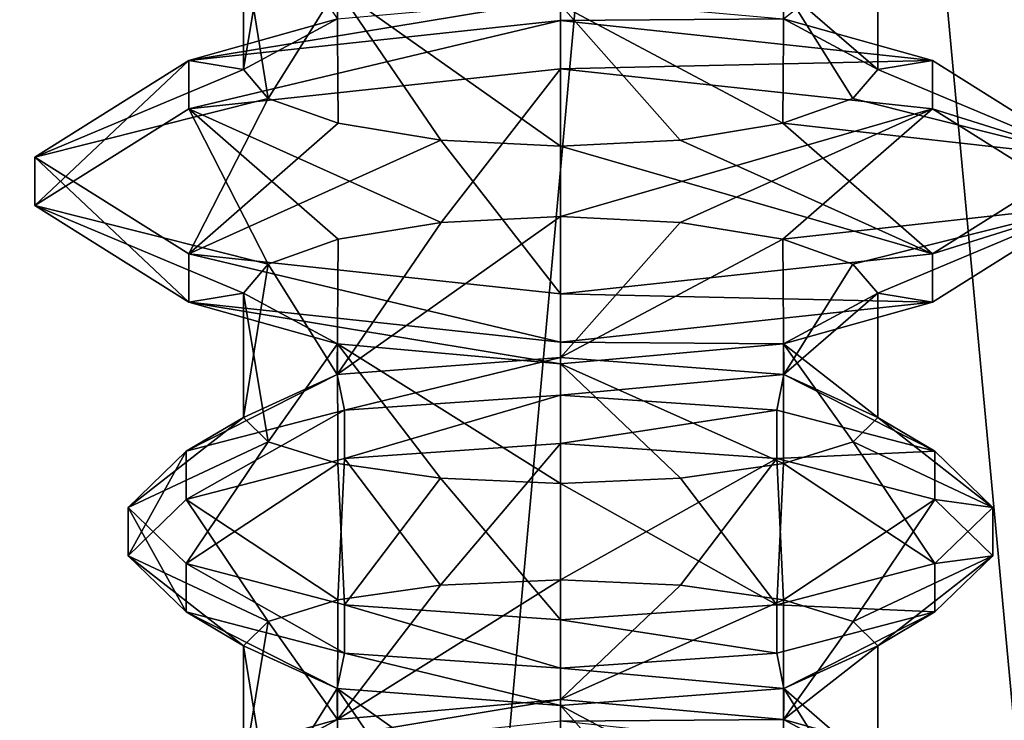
# Model space of a CAD drawing. Header units: millimetres. Extents: x -18.9 to 18.9, y -8.8 to 39.
# Tile 13 of 256: x -9 to -6, y 6.9 to 9. Entities that reach past the tile are written whole.
import ezdxf

# ---------------------------------------------------------------- set-up
doc = ezdxf.new("R2010")
doc.units = ezdxf.units.MM
doc.header["$LTSCALE"] = 41.718519
for name, color, linetype in [('15', 7, 'CONTINUOUS'), ('1755', 7, 'CONTINUOUS'), ('1756', 7, 'CONTINUOUS'), ('1793', 7, 'CONTINUOUS'), ('1794', 7, 'CONTINUOUS'), ('1795', 7, 'CONTINUOUS'), ('1796', 7, 'CONTINUOUS'), ('1797', 7, 'CONTINUOUS'), ('1798', 7, 'CONTINUOUS'), ('1799', 7, 'CONTINUOUS'), ('1800', 7, 'CONTINUOUS'), ('1801', 7, 'CONTINUOUS'), ('1802', 7, 'CONTINUOUS'), ('1803', 7, 'CONTINUOUS'), ('1804', 7, 'CONTINUOUS'), ('1815', 7, 'CONTINUOUS'), ('1816', 7, 'CONTINUOUS')]:
    doc.layers.add(name, color=color, linetype=linetype)

msp = doc.modelspace()

# ---------------------------------------------------------------- linework, layer by layer
at = {"layer": '15', "color": 7, "linetype": 'Continuous'}
for points in [[(-11.1841, -6.3, -13.3292), (-9.8717, 26.4, -14.3286), (-8.6992, -6.3, -15.0691), (-11.1841, -6.3, -13.3292)], [(-10.0017, -3.5, 14.2382), (-7.8011, 26.4, 15.553), (-10.2971, 26.4, 14.0258), (-10.0017, -3.5, 14.2382)], [(-10.0017, -3.5, 14.2382), (-5.0238, -3.5, 16.659), (-7.8011, 26.4, 15.553), (-10.0017, -3.5, 14.2382)], [(-9.8717, 26.4, -14.3286), (-5.7352, 26.4, -16.4277), (-8.6992, -6.3, -15.0691), (-9.8717, 26.4, -14.3286)], [(-8.6992, -6.3, -15.0691), (-5.7352, 26.4, -16.4277), (-5.9501, -6.3, -16.3509), (-8.6992, -6.3, -15.0691)], [(-5.0238, -3.5, 16.659), (-5.0843, 26.4, 16.6404), (-7.8011, 26.4, 15.553), (-5.0238, -3.5, 16.659)]]:
    msp.add_3dface(points, dxfattribs=at)
at = {"layer": '1755', "color": 7, "linetype": 'Continuous'}
for points in [[(-8.0178, 9.037, 11.5325), (-8.3, 8.8849, 12.2082), (-8.2261, 9.331, 11.8408), (-8.0178, 9.037, 11.5325)], [(-8.3, 8.8849, 12.2082), (-8.3, 9.2576, 12.2082), (-8.2261, 9.331, 11.8408), (-8.3, 8.8849, 12.2082)], [(-6.4, 8.8849, 12.2082), (-6.6822, 9.037, 11.5325), (-6.4, 9.2576, 12.2082), (-6.4, 8.8849, 12.2082)], [(-7.35, 8.0215, 11.2582), (-8.019, 7.9707, 11.5337), (-7.35, 8.4443, 11.2582), (-7.35, 8.0215, 11.2582)], [(-7.35, 8.4443, 11.2582), (-8.019, 7.9707, 11.5337), (-7.7082, 8.4265, 11.3283), (-7.35, 8.4443, 11.2582)], [(-7.35, 8.0215, 11.2582), (-7.35, 8.4443, 11.2582), (-6.9917, 8.4265, 11.3283), (-7.35, 8.0215, 11.2582)], [(-8.019, 7.9707, 11.5337), (-8.0161, 8.3761, 11.5308), (-7.7082, 8.4265, 11.3283), (-8.019, 7.9707, 11.5337)], [(-7.35, 8.0215, 11.2582), (-6.9917, 8.4265, 11.3283), (-6.6839, 8.3761, 11.5308), (-7.35, 8.0215, 11.2582)], [(-8.019, 7.9707, 11.5337), (-8.2255, 8.3014, 11.8395), (-8.0161, 8.3761, 11.5308), (-8.019, 7.9707, 11.5337)], [(-6.681, 7.9707, 11.5337), (-7.35, 8.0215, 11.2582), (-6.6839, 8.3761, 11.5308), (-6.681, 7.9707, 11.5337)], [(-6.681, 7.9707, 11.5337), (-6.6839, 8.3761, 11.5308), (-6.4744, 8.3014, 11.8395), (-6.681, 7.9707, 11.5337)], [(-8.019, 7.9707, 11.5337), (-8.3, 7.8424, 12.2082), (-8.2255, 8.3014, 11.8395), (-8.019, 7.9707, 11.5337)], [(-8.3, 7.8424, 12.2082), (-8.3, 8.2151, 12.2082), (-8.2255, 8.3014, 11.8395), (-8.3, 7.8424, 12.2082)], [(-6.681, 7.9707, 11.5337), (-6.4744, 8.3014, 11.8395), (-6.4, 8.2151, 12.2082), (-6.681, 7.9707, 11.5337)], [(-6.4, 7.8424, 12.2082), (-6.681, 7.9707, 11.5337), (-6.4, 8.2151, 12.2082), (-6.4, 7.8424, 12.2082)], [(-7.7093, 7.3397, 11.3288), (-7.35, 7.3556, 11.2582), (-8.0178, 6.937, 11.5325), (-7.7093, 7.3397, 11.3288)], [(-7.35, 7.3556, 11.2582), (-7.35, 6.997, 11.2582), (-8.0178, 6.937, 11.5325), (-7.35, 7.3556, 11.2582)], [(-7.35, 7.3556, 11.2582), (-6.9906, 7.3397, 11.3288), (-7.35, 6.997, 11.2582), (-7.35, 7.3556, 11.2582)], [(-8.0174, 7.2954, 11.5321), (-7.7093, 7.3397, 11.3288), (-8.0178, 6.937, 11.5325), (-8.0174, 7.2954, 11.5321)], [(-6.9906, 7.3397, 11.3288), (-6.6826, 7.2954, 11.5321), (-7.35, 6.997, 11.2582), (-6.9906, 7.3397, 11.3288)], [(-8.2261, 7.231, 11.8408), (-8.0174, 7.2954, 11.5321), (-8.0178, 6.937, 11.5325), (-8.2261, 7.231, 11.8408)], [(-7.35, 6.997, 11.2582), (-6.6826, 7.2954, 11.5321), (-6.6822, 6.937, 11.5325), (-7.35, 6.997, 11.2582)], [(-6.6826, 7.2954, 11.5321), (-6.4739, 7.231, 11.8408), (-6.6822, 6.937, 11.5325), (-6.6826, 7.2954, 11.5321)], [(-8.3, 7.1576, 12.2082), (-8.2261, 7.231, 11.8408), (-8.3, 6.7849, 12.2082), (-8.3, 7.1576, 12.2082)], [(-8.2261, 7.231, 11.8408), (-8.0178, 6.937, 11.5325), (-8.3, 6.7849, 12.2082), (-8.2261, 7.231, 11.8408)], [(-6.4739, 7.231, 11.8408), (-6.4, 7.1576, 12.2082), (-6.6822, 6.937, 11.5325), (-6.4739, 7.231, 11.8408)], [(-6.4, 7.1576, 12.2082), (-6.4, 6.7849, 12.2082), (-6.6822, 6.937, 11.5325), (-6.4, 7.1576, 12.2082)]]:
    msp.add_3dface(points, dxfattribs=at)
at = {"layer": '1756', "color": 7, "linetype": 'Continuous'}
for points in [[(-8.3, 8.8849, 12.2082), (-8.2256, 8.7986, 12.5768), (-8.3, 9.2576, 12.2082), (-8.3, 8.8849, 12.2082)], [(-8.2256, 8.7986, 12.5768), (-8.0188, 9.1293, 12.8828), (-8.3, 9.2576, 12.2082), (-8.2256, 8.7986, 12.5768)], [(-6.4, 8.8849, 12.2082), (-6.4, 9.2576, 12.2082), (-6.6812, 9.1293, 12.8828), (-6.4, 8.8849, 12.2082)], [(-8.2256, 8.7986, 12.5768), (-8.0161, 8.7239, 12.8856), (-8.0188, 9.1293, 12.8828), (-8.2256, 8.7986, 12.5768)], [(-7.7083, 8.6735, 13.0881), (-7.35, 8.6557, 13.1582), (-8.0188, 9.1293, 12.8828), (-7.7083, 8.6735, 13.0881)], [(-7.35, 8.6557, 13.1582), (-7.35, 9.0785, 13.1582), (-8.0188, 9.1293, 12.8828), (-7.35, 8.6557, 13.1582)], [(-8.0161, 8.7239, 12.8856), (-7.7083, 8.6735, 13.0881), (-8.0188, 9.1293, 12.8828), (-8.0161, 8.7239, 12.8856)], [(-7.35, 9.0785, 13.1582), (-6.6839, 8.7239, 12.8856), (-6.6812, 9.1293, 12.8828), (-7.35, 9.0785, 13.1582)], [(-6.6839, 8.7239, 12.8856), (-6.4745, 8.7986, 12.5769), (-6.6812, 9.1293, 12.8828), (-6.6839, 8.7239, 12.8856)], [(-6.4745, 8.7986, 12.5769), (-6.4, 8.8849, 12.2082), (-6.6812, 9.1293, 12.8828), (-6.4745, 8.7986, 12.5769)], [(-7.35, 8.6557, 13.1582), (-6.9918, 8.6735, 13.0881), (-7.35, 9.0785, 13.1582), (-7.35, 8.6557, 13.1582)], [(-6.9918, 8.6735, 13.0881), (-6.6839, 8.7239, 12.8856), (-7.35, 9.0785, 13.1582), (-6.9918, 8.6735, 13.0881)], [(-8.3, 7.8424, 12.2082), (-8.2261, 7.769, 12.5756), (-8.3, 8.2151, 12.2082), (-8.3, 7.8424, 12.2082)], [(-8.2261, 7.769, 12.5756), (-8.0178, 8.063, 12.8839), (-8.3, 8.2151, 12.2082), (-8.2261, 7.769, 12.5756)], [(-6.4, 7.8424, 12.2082), (-6.4, 8.2151, 12.2082), (-6.6822, 8.063, 12.8839), (-6.4, 7.8424, 12.2082)], [(-8.2261, 7.769, 12.5756), (-8.0174, 7.7046, 12.8843), (-8.0178, 8.063, 12.8839), (-8.2261, 7.769, 12.5756)], [(-7.7094, 7.6603, 13.0876), (-7.35, 7.6444, 13.1582), (-8.0178, 8.063, 12.8839), (-7.7094, 7.6603, 13.0876)], [(-7.35, 7.6444, 13.1582), (-7.35, 8.003, 13.1582), (-8.0178, 8.063, 12.8839), (-7.35, 7.6444, 13.1582)], [(-8.0174, 7.7046, 12.8843), (-7.7094, 7.6603, 13.0876), (-8.0178, 8.063, 12.8839), (-8.0174, 7.7046, 12.8843)], [(-6.6826, 7.7046, 12.8843), (-6.6822, 8.063, 12.8839), (-7.35, 8.003, 13.1582), (-6.6826, 7.7046, 12.8843)], [(-6.6826, 7.7046, 12.8843), (-6.4739, 7.769, 12.5756), (-6.6822, 8.063, 12.8839), (-6.6826, 7.7046, 12.8843)], [(-6.4739, 7.769, 12.5756), (-6.4, 7.8424, 12.2082), (-6.6822, 8.063, 12.8839), (-6.4739, 7.769, 12.5756)], [(-7.35, 7.6444, 13.1582), (-6.9907, 7.6603, 13.0876), (-7.35, 8.003, 13.1582), (-7.35, 7.6444, 13.1582)], [(-6.9907, 7.6603, 13.0876), (-6.6826, 7.7046, 12.8843), (-7.35, 8.003, 13.1582), (-6.9907, 7.6603, 13.0876)], [(-8.019, 7.0293, 12.8827), (-8.3, 7.1576, 12.2082), (-8.2256, 6.6986, 12.5768), (-8.019, 7.0293, 12.8827)], [(-8.3, 7.1576, 12.2082), (-8.3, 6.7849, 12.2082), (-8.2256, 6.6986, 12.5768), (-8.3, 7.1576, 12.2082)], [(-6.4, 7.1576, 12.2082), (-6.681, 7.0293, 12.8827), (-6.4, 6.7849, 12.2082), (-6.4, 7.1576, 12.2082)], [(-8.019, 7.0293, 12.8827), (-8.2256, 6.6986, 12.5768), (-8.0161, 6.6239, 12.8856), (-8.019, 7.0293, 12.8827)], [(-7.35, 6.9785, 13.1582), (-8.019, 7.0293, 12.8827), (-7.35, 6.5557, 13.1582), (-7.35, 6.9785, 13.1582)], [(-8.019, 7.0293, 12.8827), (-8.0161, 6.6239, 12.8856), (-7.7083, 6.5735, 13.0881), (-8.019, 7.0293, 12.8827)], [(-8.019, 7.0293, 12.8827), (-7.7083, 6.5735, 13.0881), (-7.35, 6.5557, 13.1582), (-8.019, 7.0293, 12.8827)], [(-6.681, 7.0293, 12.8827), (-7.35, 6.9785, 13.1582), (-6.6839, 6.6239, 12.8856), (-6.681, 7.0293, 12.8827)], [(-6.681, 7.0293, 12.8827), (-6.6839, 6.6239, 12.8856), (-6.4745, 6.6986, 12.5769), (-6.681, 7.0293, 12.8827)], [(-6.681, 7.0293, 12.8827), (-6.4745, 6.6986, 12.5769), (-6.4, 6.7849, 12.2082), (-6.681, 7.0293, 12.8827)], [(-7.35, 6.9785, 13.1582), (-7.35, 6.5557, 13.1582), (-6.9918, 6.5735, 13.0881), (-7.35, 6.9785, 13.1582)], [(-7.35, 6.9785, 13.1582), (-6.9918, 6.5735, 13.0881), (-6.6839, 6.6239, 12.8856), (-7.35, 6.9785, 13.1582)]]:
    msp.add_3dface(points, dxfattribs=at)
at = {"layer": '1793', "color": 7, "linetype": 'Continuous'}
for points in [[(-6.7025, 7.864, 11.1448), (-7.35, 7.7642, 10.9382), (-7.35, 7.9091, 10.9772), (-6.7025, 7.864, 11.1448)], [(-6.7025, 7.7191, 11.1058), (-7.35, 7.7642, 10.9382), (-6.7025, 7.864, 11.1448), (-6.7025, 7.7191, 11.1058)], [(-6.2285, 7.7408, 11.6025), (-6.7025, 7.7191, 11.1058), (-6.7025, 7.864, 11.1448), (-6.2285, 7.7408, 11.6025)], [(-6.2285, 7.5959, 11.5635), (-6.7025, 7.7191, 11.1058), (-6.2285, 7.7408, 11.6025), (-6.2285, 7.5959, 11.5635)], [(-6.055, 7.5724, 12.2277), (-6.2285, 7.5959, 11.5635), (-6.2285, 7.7408, 11.6025), (-6.055, 7.5724, 12.2277)], [(-6.055, 7.4276, 12.1887), (-6.2285, 7.5959, 11.5635), (-6.055, 7.5724, 12.2277), (-6.055, 7.4276, 12.1887)], [(-6.2285, 7.4041, 12.8529), (-6.055, 7.4276, 12.1887), (-6.055, 7.5724, 12.2277), (-6.2285, 7.4041, 12.8529)], [(-6.7025, 7.2809, 13.3106), (-6.2285, 7.2592, 12.8139), (-6.2285, 7.4041, 12.8529), (-6.7025, 7.2809, 13.3106)], [(-6.2285, 7.2592, 12.8139), (-6.055, 7.4276, 12.1887), (-6.2285, 7.4041, 12.8529), (-6.2285, 7.2592, 12.8139)], [(-7.35, 7.2358, 13.4782), (-6.7025, 7.136, 13.2716), (-6.7025, 7.2809, 13.3106), (-7.35, 7.2358, 13.4782)], [(-6.7025, 7.136, 13.2716), (-6.2285, 7.2592, 12.8139), (-6.7025, 7.2809, 13.3106), (-6.7025, 7.136, 13.2716)], [(-7.35, 7.0909, 13.4392), (-6.7025, 7.136, 13.2716), (-7.35, 7.2358, 13.4782), (-7.35, 7.0909, 13.4392)]]:
    msp.add_3dface(points, dxfattribs=at)
at = {"layer": '1794', "color": 7, "linetype": 'Continuous'}
for points in [[(-7.35, 7.9091, 10.9772), (-7.35, 7.7642, 10.9382), (-7.9975, 7.7191, 11.1058), (-7.35, 7.9091, 10.9772)], [(-7.9975, 7.864, 11.1448), (-7.35, 7.9091, 10.9772), (-7.9975, 7.7191, 11.1058), (-7.9975, 7.864, 11.1448)], [(-8.4715, 7.7408, 11.6025), (-7.9975, 7.864, 11.1448), (-8.4715, 7.5959, 11.5635), (-8.4715, 7.7408, 11.6025)], [(-7.9975, 7.864, 11.1448), (-7.9975, 7.7191, 11.1058), (-8.4715, 7.5959, 11.5635), (-7.9975, 7.864, 11.1448)], [(-8.645, 7.5724, 12.2277), (-8.4715, 7.7408, 11.6025), (-8.645, 7.4276, 12.1887), (-8.645, 7.5724, 12.2277)], [(-8.4715, 7.7408, 11.6025), (-8.4715, 7.5959, 11.5635), (-8.645, 7.4276, 12.1887), (-8.4715, 7.7408, 11.6025)], [(-8.4715, 7.4041, 12.8529), (-8.645, 7.5724, 12.2277), (-8.4715, 7.2592, 12.8139), (-8.4715, 7.4041, 12.8529)], [(-8.645, 7.5724, 12.2277), (-8.645, 7.4276, 12.1887), (-8.4715, 7.2592, 12.8139), (-8.645, 7.5724, 12.2277)], [(-7.9975, 7.2809, 13.3106), (-8.4715, 7.4041, 12.8529), (-7.9975, 7.136, 13.2716), (-7.9975, 7.2809, 13.3106)], [(-8.4715, 7.4041, 12.8529), (-8.4715, 7.2592, 12.8139), (-7.9975, 7.136, 13.2716), (-8.4715, 7.4041, 12.8529)], [(-7.35, 7.0909, 13.4392), (-7.35, 7.2358, 13.4782), (-7.9975, 7.2809, 13.3106), (-7.35, 7.0909, 13.4392)], [(-7.35, 7.0909, 13.4392), (-7.9975, 7.2809, 13.3106), (-7.9975, 7.136, 13.2716), (-7.35, 7.0909, 13.4392)]]:
    msp.add_3dface(points, dxfattribs=at)
at = {"layer": '1795', "color": 7, "linetype": 'Continuous'}
for points in [[(-7.35, 7.7642, 10.9382), (-6.7025, 7.7191, 11.1058), (-7.35, 7.3556, 11.2582), (-7.35, 7.7642, 10.9382)], [(-7.35, 7.3556, 11.2582), (-6.7025, 7.7191, 11.1058), (-6.9906, 7.3397, 11.3288), (-7.35, 7.3556, 11.2582)], [(-6.9906, 7.3397, 11.3288), (-6.7025, 7.7191, 11.1058), (-6.6826, 7.2954, 11.5321), (-6.9906, 7.3397, 11.3288)], [(-6.7025, 7.7191, 11.1058), (-6.2285, 7.5959, 11.5635), (-6.6826, 7.2954, 11.5321), (-6.7025, 7.7191, 11.1058)], [(-6.6826, 7.2954, 11.5321), (-6.2285, 7.5959, 11.5635), (-6.4739, 7.231, 11.8408), (-6.6826, 7.2954, 11.5321)], [(-6.2285, 7.5959, 11.5635), (-6.055, 7.4276, 12.1887), (-6.4739, 7.231, 11.8408), (-6.2285, 7.5959, 11.5635)], [(-6.4739, 7.231, 11.8408), (-6.055, 7.4276, 12.1887), (-6.4, 7.1576, 12.2082), (-6.4739, 7.231, 11.8408)], [(-6.055, 7.4276, 12.1887), (-6.2285, 7.2592, 12.8139), (-6.4, 7.1576, 12.2082), (-6.055, 7.4276, 12.1887)], [(-6.2285, 7.2592, 12.8139), (-6.7025, 7.136, 13.2716), (-6.681, 7.0293, 12.8827), (-6.2285, 7.2592, 12.8139)], [(-6.4, 7.1576, 12.2082), (-6.2285, 7.2592, 12.8139), (-6.681, 7.0293, 12.8827), (-6.4, 7.1576, 12.2082)], [(-6.7025, 7.136, 13.2716), (-7.35, 7.0909, 13.4392), (-6.681, 7.0293, 12.8827), (-6.7025, 7.136, 13.2716)], [(-6.681, 7.0293, 12.8827), (-7.35, 7.0909, 13.4392), (-7.35, 6.9785, 13.1582), (-6.681, 7.0293, 12.8827)]]:
    msp.add_3dface(points, dxfattribs=at)
at = {"layer": '1796', "color": 7, "linetype": 'Continuous'}
for points in [[(-7.35, 7.7642, 10.9382), (-7.7093, 7.3397, 11.3288), (-7.9975, 7.7191, 11.1058), (-7.35, 7.7642, 10.9382)], [(-7.35, 7.7642, 10.9382), (-7.35, 7.3556, 11.2582), (-7.7093, 7.3397, 11.3288), (-7.35, 7.7642, 10.9382)], [(-7.9975, 7.7191, 11.1058), (-8.0174, 7.2954, 11.5321), (-8.4715, 7.5959, 11.5635), (-7.9975, 7.7191, 11.1058)], [(-7.7093, 7.3397, 11.3288), (-8.0174, 7.2954, 11.5321), (-7.9975, 7.7191, 11.1058), (-7.7093, 7.3397, 11.3288)], [(-8.4715, 7.5959, 11.5635), (-8.2261, 7.231, 11.8408), (-8.645, 7.4276, 12.1887), (-8.4715, 7.5959, 11.5635)], [(-8.0174, 7.2954, 11.5321), (-8.2261, 7.231, 11.8408), (-8.4715, 7.5959, 11.5635), (-8.0174, 7.2954, 11.5321)], [(-8.2261, 7.231, 11.8408), (-8.3, 7.1576, 12.2082), (-8.645, 7.4276, 12.1887), (-8.2261, 7.231, 11.8408)], [(-8.645, 7.4276, 12.1887), (-8.3, 7.1576, 12.2082), (-8.4715, 7.2592, 12.8139), (-8.645, 7.4276, 12.1887)], [(-8.3, 7.1576, 12.2082), (-8.019, 7.0293, 12.8827), (-8.4715, 7.2592, 12.8139), (-8.3, 7.1576, 12.2082)], [(-8.4715, 7.2592, 12.8139), (-8.019, 7.0293, 12.8827), (-7.9975, 7.136, 13.2716), (-8.4715, 7.2592, 12.8139)], [(-8.019, 7.0293, 12.8827), (-7.35, 6.9785, 13.1582), (-7.9975, 7.136, 13.2716), (-8.019, 7.0293, 12.8827)], [(-7.35, 6.9785, 13.1582), (-7.35, 7.0909, 13.4392), (-7.9975, 7.136, 13.2716), (-7.35, 6.9785, 13.1582)]]:
    msp.add_3dface(points, dxfattribs=at)
at = {"layer": '1797', "color": 7, "linetype": 'Continuous'}
for points in [[(-6.681, 7.9707, 11.5337), (-7.35, 7.9091, 10.9772), (-7.35, 8.0215, 11.2582), (-6.681, 7.9707, 11.5337)], [(-6.7025, 7.864, 11.1448), (-7.35, 7.9091, 10.9772), (-6.681, 7.9707, 11.5337), (-6.7025, 7.864, 11.1448)], [(-6.2285, 7.7408, 11.6025), (-6.7025, 7.864, 11.1448), (-6.681, 7.9707, 11.5337), (-6.2285, 7.7408, 11.6025)], [(-6.4, 7.8424, 12.2082), (-6.2285, 7.7408, 11.6025), (-6.681, 7.9707, 11.5337), (-6.4, 7.8424, 12.2082)], [(-6.4739, 7.769, 12.5756), (-6.055, 7.5724, 12.2277), (-6.4, 7.8424, 12.2082), (-6.4739, 7.769, 12.5756)], [(-6.055, 7.5724, 12.2277), (-6.2285, 7.7408, 11.6025), (-6.4, 7.8424, 12.2082), (-6.055, 7.5724, 12.2277)], [(-6.6826, 7.7046, 12.8843), (-6.2285, 7.4041, 12.8529), (-6.4739, 7.769, 12.5756), (-6.6826, 7.7046, 12.8843)], [(-6.2285, 7.4041, 12.8529), (-6.055, 7.5724, 12.2277), (-6.4739, 7.769, 12.5756), (-6.2285, 7.4041, 12.8529)], [(-6.9907, 7.6603, 13.0876), (-6.7025, 7.2809, 13.3106), (-6.6826, 7.7046, 12.8843), (-6.9907, 7.6603, 13.0876)], [(-6.7025, 7.2809, 13.3106), (-6.2285, 7.4041, 12.8529), (-6.6826, 7.7046, 12.8843), (-6.7025, 7.2809, 13.3106)], [(-7.35, 7.6444, 13.1582), (-6.7025, 7.2809, 13.3106), (-6.9907, 7.6603, 13.0876), (-7.35, 7.6444, 13.1582)], [(-7.35, 7.2358, 13.4782), (-6.7025, 7.2809, 13.3106), (-7.35, 7.6444, 13.1582), (-7.35, 7.2358, 13.4782)]]:
    msp.add_3dface(points, dxfattribs=at)
at = {"layer": '1798', "color": 7, "linetype": 'Continuous'}
for points in [[(-8.019, 7.9707, 11.5337), (-7.35, 8.0215, 11.2582), (-7.9975, 7.864, 11.1448), (-8.019, 7.9707, 11.5337)], [(-7.35, 8.0215, 11.2582), (-7.35, 7.9091, 10.9772), (-7.9975, 7.864, 11.1448), (-7.35, 8.0215, 11.2582)], [(-8.3, 7.8424, 12.2082), (-8.019, 7.9707, 11.5337), (-8.4715, 7.7408, 11.6025), (-8.3, 7.8424, 12.2082)], [(-8.4715, 7.7408, 11.6025), (-8.019, 7.9707, 11.5337), (-7.9975, 7.864, 11.1448), (-8.4715, 7.7408, 11.6025)], [(-8.2261, 7.769, 12.5756), (-8.3, 7.8424, 12.2082), (-8.645, 7.5724, 12.2277), (-8.2261, 7.769, 12.5756)], [(-8.645, 7.5724, 12.2277), (-8.3, 7.8424, 12.2082), (-8.4715, 7.7408, 11.6025), (-8.645, 7.5724, 12.2277)], [(-8.4715, 7.4041, 12.8529), (-8.2261, 7.769, 12.5756), (-8.645, 7.5724, 12.2277), (-8.4715, 7.4041, 12.8529)], [(-8.0174, 7.7046, 12.8843), (-8.2261, 7.769, 12.5756), (-8.4715, 7.4041, 12.8529), (-8.0174, 7.7046, 12.8843)], [(-7.9975, 7.2809, 13.3106), (-8.0174, 7.7046, 12.8843), (-8.4715, 7.4041, 12.8529), (-7.9975, 7.2809, 13.3106)], [(-7.7094, 7.6603, 13.0876), (-8.0174, 7.7046, 12.8843), (-7.9975, 7.2809, 13.3106), (-7.7094, 7.6603, 13.0876)], [(-7.35, 7.2358, 13.4782), (-7.7094, 7.6603, 13.0876), (-7.9975, 7.2809, 13.3106), (-7.35, 7.2358, 13.4782)], [(-7.35, 7.2358, 13.4782), (-7.35, 7.6444, 13.1582), (-7.7094, 7.6603, 13.0876), (-7.35, 7.2358, 13.4782)]]:
    msp.add_3dface(points, dxfattribs=at)
at = {"layer": '1799', "color": 7, "linetype": 'Continuous'}
for points in [[(-6.2363, 8.912, 11.1523), (-7.35, 8.887, 10.6679), (-7.35, 9.0319, 10.7068), (-6.2363, 8.912, 11.1523)], [(-6.2363, 8.7671, 11.1133), (-7.35, 8.887, 10.6679), (-6.2363, 8.912, 11.1523), (-6.2363, 8.7671, 11.1133)], [(-5.775, 8.6224, 12.2277), (-6.2363, 8.7671, 11.1133), (-6.2363, 8.912, 11.1523), (-5.775, 8.6224, 12.2277)], [(-5.775, 8.4776, 12.1887), (-6.2363, 8.7671, 11.1133), (-5.775, 8.6224, 12.2277), (-5.775, 8.4776, 12.1887)], [(-6.2363, 8.3329, 13.3031), (-5.775, 8.4776, 12.1887), (-5.775, 8.6224, 12.2277), (-6.2363, 8.3329, 13.3031)], [(-6.2363, 8.188, 13.2641), (-5.775, 8.4776, 12.1887), (-6.2363, 8.3329, 13.3031), (-6.2363, 8.188, 13.2641)], [(-7.35, 8.213, 13.7485), (-6.2363, 8.188, 13.2641), (-6.2363, 8.3329, 13.3031), (-7.35, 8.213, 13.7485)], [(-7.35, 8.0681, 13.7095), (-6.2363, 8.188, 13.2641), (-7.35, 8.213, 13.7485), (-7.35, 8.0681, 13.7095)]]:
    msp.add_3dface(points, dxfattribs=at)
at = {"layer": '1800', "color": 7, "linetype": 'Continuous'}
for points in [[(-7.35, 9.0319, 10.7068), (-7.35, 8.887, 10.6679), (-8.4637, 8.7671, 11.1133), (-7.35, 9.0319, 10.7068)], [(-8.4637, 8.912, 11.1523), (-7.35, 9.0319, 10.7068), (-8.4637, 8.7671, 11.1133), (-8.4637, 8.912, 11.1523)], [(-8.925, 8.6224, 12.2277), (-8.4637, 8.912, 11.1523), (-8.925, 8.4776, 12.1887), (-8.925, 8.6224, 12.2277)], [(-8.4637, 8.912, 11.1523), (-8.4637, 8.7671, 11.1133), (-8.925, 8.4776, 12.1887), (-8.4637, 8.912, 11.1523)], [(-8.4637, 8.3329, 13.3031), (-8.925, 8.6224, 12.2277), (-8.4637, 8.188, 13.2641), (-8.4637, 8.3329, 13.3031)], [(-8.925, 8.6224, 12.2277), (-8.925, 8.4776, 12.1887), (-8.4637, 8.188, 13.2641), (-8.925, 8.6224, 12.2277)], [(-7.35, 8.0681, 13.7095), (-7.35, 8.213, 13.7485), (-8.4637, 8.3329, 13.3031), (-7.35, 8.0681, 13.7095)], [(-7.35, 8.0681, 13.7095), (-8.4637, 8.3329, 13.3031), (-8.4637, 8.188, 13.2641), (-7.35, 8.0681, 13.7095)]]:
    msp.add_3dface(points, dxfattribs=at)
at = {"layer": '1801', "color": 7, "linetype": 'Continuous'}
for points in [[(-7.35, 8.887, 10.6679), (-6.2363, 8.7671, 11.1133), (-7.35, 8.4443, 11.2582), (-7.35, 8.887, 10.6679)], [(-7.35, 8.4443, 11.2582), (-6.2363, 8.7671, 11.1133), (-6.9917, 8.4265, 11.3283), (-7.35, 8.4443, 11.2582)], [(-6.9917, 8.4265, 11.3283), (-6.2363, 8.7671, 11.1133), (-6.6839, 8.3761, 11.5308), (-6.9917, 8.4265, 11.3283)], [(-6.2363, 8.7671, 11.1133), (-5.775, 8.4776, 12.1887), (-6.6839, 8.3761, 11.5308), (-6.2363, 8.7671, 11.1133)], [(-6.6839, 8.3761, 11.5308), (-5.775, 8.4776, 12.1887), (-6.4744, 8.3014, 11.8395), (-6.6839, 8.3761, 11.5308)], [(-6.4744, 8.3014, 11.8395), (-5.775, 8.4776, 12.1887), (-6.4, 8.2151, 12.2082), (-6.4744, 8.3014, 11.8395)], [(-5.775, 8.4776, 12.1887), (-6.2363, 8.188, 13.2641), (-6.4, 8.2151, 12.2082), (-5.775, 8.4776, 12.1887)], [(-6.4, 8.2151, 12.2082), (-6.2363, 8.188, 13.2641), (-6.6822, 8.063, 12.8839), (-6.4, 8.2151, 12.2082)], [(-6.2363, 8.188, 13.2641), (-7.35, 8.0681, 13.7095), (-6.6822, 8.063, 12.8839), (-6.2363, 8.188, 13.2641)], [(-6.6822, 8.063, 12.8839), (-7.35, 8.0681, 13.7095), (-7.35, 8.003, 13.1582), (-6.6822, 8.063, 12.8839)]]:
    msp.add_3dface(points, dxfattribs=at)
at = {"layer": '1802', "color": 7, "linetype": 'Continuous'}
for points in [[(-7.35, 8.887, 10.6679), (-7.7082, 8.4265, 11.3283), (-8.4637, 8.7671, 11.1133), (-7.35, 8.887, 10.6679)], [(-7.35, 8.887, 10.6679), (-7.35, 8.4443, 11.2582), (-7.7082, 8.4265, 11.3283), (-7.35, 8.887, 10.6679)], [(-8.4637, 8.7671, 11.1133), (-8.2255, 8.3014, 11.8395), (-8.925, 8.4776, 12.1887), (-8.4637, 8.7671, 11.1133)], [(-8.0161, 8.3761, 11.5308), (-8.2255, 8.3014, 11.8395), (-8.4637, 8.7671, 11.1133), (-8.0161, 8.3761, 11.5308)], [(-7.7082, 8.4265, 11.3283), (-8.0161, 8.3761, 11.5308), (-8.4637, 8.7671, 11.1133), (-7.7082, 8.4265, 11.3283)], [(-8.2255, 8.3014, 11.8395), (-8.3, 8.2151, 12.2082), (-8.925, 8.4776, 12.1887), (-8.2255, 8.3014, 11.8395)], [(-8.925, 8.4776, 12.1887), (-8.3, 8.2151, 12.2082), (-8.4637, 8.188, 13.2641), (-8.925, 8.4776, 12.1887)], [(-8.3, 8.2151, 12.2082), (-8.0178, 8.063, 12.8839), (-8.4637, 8.188, 13.2641), (-8.3, 8.2151, 12.2082)], [(-7.35, 8.003, 13.1582), (-7.35, 8.0681, 13.7095), (-8.4637, 8.188, 13.2641), (-7.35, 8.003, 13.1582)], [(-8.0178, 8.063, 12.8839), (-7.35, 8.003, 13.1582), (-8.4637, 8.188, 13.2641), (-8.0178, 8.063, 12.8839)]]:
    msp.add_3dface(points, dxfattribs=at)
at = {"layer": '1803', "color": 7, "linetype": 'Continuous'}
for points in [[(-6.6822, 9.037, 11.5325), (-7.35, 9.0319, 10.7068), (-7.35, 9.097, 11.2582), (-6.6822, 9.037, 11.5325)], [(-6.2363, 8.912, 11.1523), (-7.35, 9.0319, 10.7068), (-6.6822, 9.037, 11.5325), (-6.2363, 8.912, 11.1523)], [(-6.4, 8.8849, 12.2082), (-6.2363, 8.912, 11.1523), (-6.6822, 9.037, 11.5325), (-6.4, 8.8849, 12.2082)], [(-5.775, 8.6224, 12.2277), (-6.2363, 8.912, 11.1523), (-6.4, 8.8849, 12.2082), (-5.775, 8.6224, 12.2277)], [(-6.4745, 8.7986, 12.5769), (-5.775, 8.6224, 12.2277), (-6.4, 8.8849, 12.2082), (-6.4745, 8.7986, 12.5769)], [(-6.6839, 8.7239, 12.8856), (-5.775, 8.6224, 12.2277), (-6.4745, 8.7986, 12.5769), (-6.6839, 8.7239, 12.8856)], [(-6.9918, 8.6735, 13.0881), (-6.2363, 8.3329, 13.3031), (-6.6839, 8.7239, 12.8856), (-6.9918, 8.6735, 13.0881)], [(-6.2363, 8.3329, 13.3031), (-5.775, 8.6224, 12.2277), (-6.6839, 8.7239, 12.8856), (-6.2363, 8.3329, 13.3031)], [(-7.35, 8.6557, 13.1582), (-6.2363, 8.3329, 13.3031), (-6.9918, 8.6735, 13.0881), (-7.35, 8.6557, 13.1582)], [(-7.35, 8.213, 13.7485), (-6.2363, 8.3329, 13.3031), (-7.35, 8.6557, 13.1582), (-7.35, 8.213, 13.7485)]]:
    msp.add_3dface(points, dxfattribs=at)
at = {"layer": '1804', "color": 7, "linetype": 'Continuous'}
for points in [[(-7.35, 9.097, 11.2582), (-7.35, 9.0319, 10.7068), (-8.4637, 8.912, 11.1523), (-7.35, 9.097, 11.2582)], [(-8.0178, 9.037, 11.5325), (-7.35, 9.097, 11.2582), (-8.4637, 8.912, 11.1523), (-8.0178, 9.037, 11.5325)], [(-8.3, 8.8849, 12.2082), (-8.0178, 9.037, 11.5325), (-8.4637, 8.912, 11.1523), (-8.3, 8.8849, 12.2082)], [(-8.925, 8.6224, 12.2277), (-8.3, 8.8849, 12.2082), (-8.4637, 8.912, 11.1523), (-8.925, 8.6224, 12.2277)], [(-8.2256, 8.7986, 12.5768), (-8.3, 8.8849, 12.2082), (-8.925, 8.6224, 12.2277), (-8.2256, 8.7986, 12.5768)], [(-8.4637, 8.3329, 13.3031), (-8.2256, 8.7986, 12.5768), (-8.925, 8.6224, 12.2277), (-8.4637, 8.3329, 13.3031)], [(-8.0161, 8.7239, 12.8856), (-8.2256, 8.7986, 12.5768), (-8.4637, 8.3329, 13.3031), (-8.0161, 8.7239, 12.8856)], [(-7.7083, 8.6735, 13.0881), (-8.0161, 8.7239, 12.8856), (-8.4637, 8.3329, 13.3031), (-7.7083, 8.6735, 13.0881)], [(-7.35, 8.213, 13.7485), (-7.7083, 8.6735, 13.0881), (-8.4637, 8.3329, 13.3031), (-7.35, 8.213, 13.7485)], [(-7.35, 8.213, 13.7485), (-7.35, 8.6557, 13.1582), (-7.7083, 8.6735, 13.0881), (-7.35, 8.213, 13.7485)]]:
    msp.add_3dface(points, dxfattribs=at)
at = {"layer": '1815', "color": 7, "linetype": 'Continuous'}
for points in [[(-7.35, 6.9319, 10.7068), (-7.35, 6.997, 11.2582), (-6.6822, 6.937, 11.5325), (-7.35, 6.9319, 10.7068)], [(-7.35, 6.9319, 10.7068), (-6.6822, 6.937, 11.5325), (-6.2363, 6.812, 11.1523), (-7.35, 6.9319, 10.7068)], [(-6.6822, 6.937, 11.5325), (-6.4, 6.7849, 12.2082), (-6.2363, 6.812, 11.1523), (-6.6822, 6.937, 11.5325)]]:
    msp.add_3dface(points, dxfattribs=at)
at = {"layer": '1816', "color": 7, "linetype": 'Continuous'}
for points in [[(-7.35, 6.9319, 10.7068), (-8.4637, 6.812, 11.1523), (-7.35, 6.997, 11.2582), (-7.35, 6.9319, 10.7068)], [(-7.35, 6.997, 11.2582), (-8.4637, 6.812, 11.1523), (-8.0178, 6.937, 11.5325), (-7.35, 6.997, 11.2582)], [(-8.0178, 6.937, 11.5325), (-8.4637, 6.812, 11.1523), (-8.3, 6.7849, 12.2082), (-8.0178, 6.937, 11.5325)]]:
    msp.add_3dface(points, dxfattribs=at)

doc.saveas('drawing.dxf')
